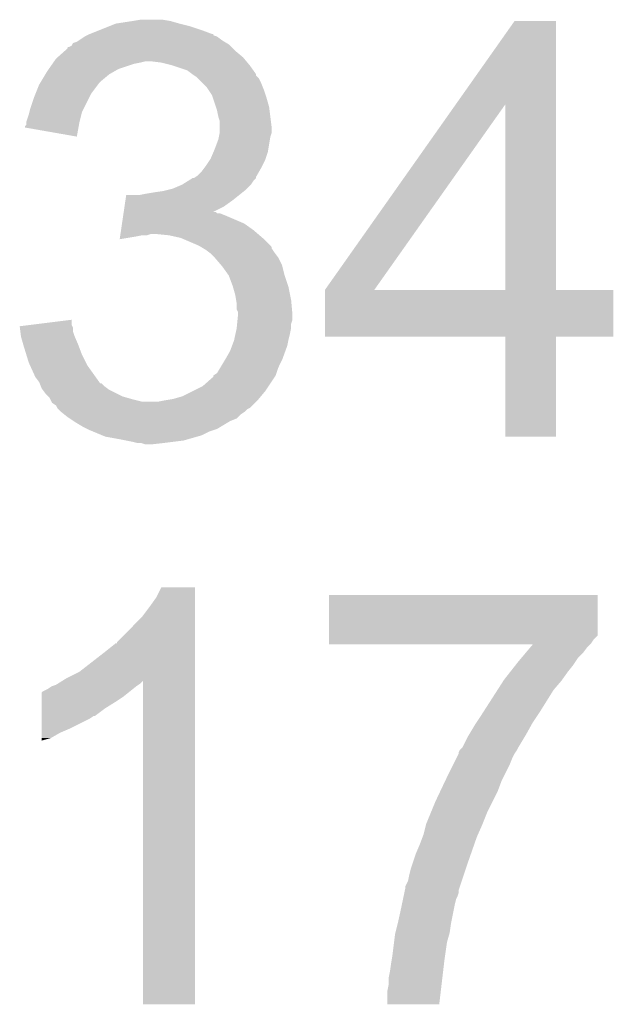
# Model space of a CAD drawing. Extents: x -1.3 to 24.2, y -3.9 to 56.
# Tile 36 of 45: x 11.5 to 12.6, y 34.9 to 36.8. Entities that reach past the tile are written whole.
import ezdxf

# ---------------------------------------------------------------- set-up
doc = ezdxf.new("R2010")
doc.units = 0
doc.layers.add('LIFE_METRICS_CLICK_V101_GTO', color=11, linetype='CONTINUOUS')

msp = doc.modelspace()

# ---------------------------------------------------------------- linework, layer by layer
at = {"layer": 'LIFE_METRICS_CLICK_V101_GTO'}
for points in [[(11.65352, 36.76904), (11.666222, 36.77412), (11.810998, 36.76904), (11.79068, 36.77412)], [(11.666222, 36.77412), (11.69924, 36.7792), (11.79068, 36.77412), (11.772902, 36.7792)], [(11.69924, 36.7792), (11.714482, 36.78174), (11.772902, 36.7792), (11.757658, 36.78174)], [(12.33131, 36.616584), (12.445994, 36.779178), (12.527288, 36.616584), (12.52728, 36.779178)], [(12.445994, 36.779178), (12.44601, 36.7792), (12.52728, 36.779178), (12.44601, 36.7792)], [(11.61542, 36.7538), (11.63447, 36.76142), (11.854184, 36.7538), (11.83386, 36.76142)], [(11.63447, 36.76142), (11.65352, 36.76904), (11.83386, 36.76142), (11.810998, 36.76904)], [(11.581132, 36.733478), (11.582408, 36.73602), (11.887202, 36.733478), (11.882966, 36.73602)], [(11.582408, 36.73602), (11.590024, 36.738562), (11.882966, 36.73602), (11.87873, 36.738562)], [(11.590024, 36.738562), (11.593828, 36.741098), (11.87873, 36.738562), (11.874502, 36.741098)], [(11.593828, 36.741098), (11.605258, 36.748718), (11.874502, 36.741098), (11.864342, 36.748718)], [(11.605258, 36.748718), (11.605262, 36.74872), (11.864342, 36.748718), (11.864338, 36.74872)], [(11.605262, 36.74872), (11.610332, 36.751256), (11.864338, 36.74872), (11.856736, 36.751256)], [(11.610332, 36.751256), (11.615376, 36.753778), (11.856736, 36.751256), (11.85672, 36.753778)], [(11.615376, 36.753778), (11.61542, 36.7538), (11.85672, 36.753778), (11.854184, 36.7538)], [(11.552236, 36.708078), (11.56652, 36.72078), (11.915142, 36.708078), (11.8999, 36.72078)], [(11.56652, 36.72078), (11.57224, 36.725866), (11.8999, 36.72078), (11.894814, 36.725866)], [(11.57224, 36.725866), (11.572262, 36.7284), (11.894814, 36.725866), (11.89228, 36.7284)], [(11.572262, 36.7284), (11.574784, 36.728402), (11.89228, 36.7284), (11.892278, 36.728402)], [(11.574784, 36.728402), (11.579862, 36.730946), (11.892278, 36.728402), (11.889734, 36.730946)], [(11.579862, 36.730946), (11.581132, 36.733478), (11.889734, 36.730946), (11.887202, 36.733478)], [(11.542266, 36.695378), (11.544046, 36.69792), (11.70178, 36.695378), (11.71448, 36.69792)], [(11.544046, 36.69792), (11.545824, 36.70046), (11.71448, 36.69792), (11.724638, 36.70046)], [(11.545824, 36.70046), (11.549382, 36.70554), (11.921492, 36.70046), (11.917258, 36.70554)], [(11.549382, 36.70554), (11.552236, 36.708078), (11.917258, 36.70554), (11.915142, 36.708078)], [(11.755118, 36.69792), (11.734798, 36.70046), (11.923608, 36.69792), (11.921492, 36.70046)], [(11.775434, 36.69284), (11.755118, 36.69792), (11.92784, 36.69284), (11.923608, 36.69792)], [(11.52855, 36.67506), (11.531598, 36.68014), (11.653522, 36.67506), (11.66241, 36.68014)], [(11.531598, 36.68014), (11.535154, 36.68522), (11.66241, 36.68014), (11.671298, 36.68522)], [(11.535154, 36.68522), (11.542266, 36.695378), (11.671298, 36.68522), (11.70178, 36.695378)], [(11.77544, 36.692838), (11.775434, 36.69284), (11.927842, 36.692838), (11.92784, 36.69284)], [(11.805918, 36.68268), (11.77544, 36.692838), (11.935096, 36.68268), (11.927842, 36.692838)], [(11.81608, 36.67506), (11.805918, 36.68268), (11.940538, 36.67506), (11.935096, 36.68268)], [(11.51788, 36.657278), (11.52093, 36.662362), (11.6332, 36.657278), (11.638282, 36.662362)], [(11.52093, 36.662362), (11.52855, 36.67506), (11.638282, 36.662362), (11.653522, 36.67506)], [(11.816086, 36.675056), (11.81608, 36.67506), (11.94054, 36.675056), (11.940538, 36.67506)], [(11.8199, 36.672514), (11.816086, 36.675056), (11.940546, 36.672514), (11.94054, 36.675056)], [(11.8237, 36.66998), (11.8199, 36.672514), (11.94308, 36.66998), (11.940546, 36.672514)], [(11.826244, 36.667436), (11.8237, 36.66998), (11.945622, 36.667436), (11.94308, 36.66998)], [(11.8364, 36.65728), (11.826244, 36.667436), (11.9507, 36.65728), (11.945622, 36.667436)], [(11.509246, 36.636958), (11.51636, 36.654742), (11.61796, 36.636958), (11.631298, 36.654742)], [(11.51636, 36.654742), (11.51788, 36.657278), (11.631298, 36.654742), (11.6332, 36.657278)], [(11.844018, 36.649662), (11.8364, 36.65728), (11.953748, 36.649662), (11.9507, 36.65728)], [(11.847406, 36.644582), (11.844018, 36.649662), (11.95578, 36.644582), (11.953748, 36.649662)], [(11.854178, 36.634424), (11.847406, 36.644582), (11.959166, 36.634424), (11.95578, 36.644582)], [(11.49858, 36.606478), (11.5062, 36.62934), (11.602718, 36.606478), (11.61415, 36.62934)], [(11.5062, 36.62934), (11.509246, 36.636958), (11.61415, 36.62934), (11.61796, 36.636958)], [(11.855874, 36.62934), (11.854178, 36.634424), (11.96086, 36.62934), (11.959166, 36.634424)], [(11.8618, 36.611558), (11.855874, 36.62934), (11.96594, 36.611558), (11.96086, 36.62934)], [(11.496038, 36.59632), (11.497308, 36.601398), (11.598908, 36.59632), (11.600178, 36.601398)], [(11.497308, 36.601398), (11.49858, 36.606478), (11.600178, 36.601398), (11.602718, 36.606478)], [(11.864338, 36.60394), (11.8618, 36.611558), (11.966894, 36.60394), (11.96594, 36.611558)], [(11.86688, 36.591242), (11.864338, 36.60394), (11.96848, 36.591242), (11.966894, 36.60394)], [(12.075184, 36.253456), (12.33131, 36.616584), (12.171704, 36.253456), (12.428184, 36.616584)], [(12.428198, 36.25342), (12.428184, 36.616584), (12.527302, 36.25342), (12.527288, 36.616584)], [(11.49096, 36.58108), (11.490962, 36.581082), (11.5951, 36.58108), (11.5951, 36.581082)], [(11.49096, 36.576006), (11.49096, 36.58108), (11.594172, 36.576006), (11.5951, 36.58108)], [(11.490962, 36.581082), (11.496038, 36.59632), (11.5951, 36.581082), (11.598908, 36.59632)], [(11.869418, 36.583622), (11.86688, 36.591242), (11.969432, 36.583622), (11.96848, 36.591242)], [(11.86942, 36.570918), (11.869418, 36.583622), (11.97102, 36.570918), (11.969432, 36.583622)], [(11.48842, 36.570938), (11.488426, 36.573466), (11.593246, 36.570938), (11.593708, 36.573466)], [(11.589998, 36.553144), (11.48842, 36.570938), (11.589998, 36.553144), (11.593246, 36.570938)], [(11.488426, 36.573466), (11.49096, 36.576006), (11.593708, 36.573466), (11.594172, 36.576006)], [(11.86942, 36.560762), (11.86942, 36.570918), (11.971018, 36.560762), (11.97102, 36.570918)], [(11.85926, 36.52774), (11.86688, 36.548062), (11.964244, 36.52774), (11.967632, 36.548062)], [(11.86688, 36.548062), (11.867894, 36.55314), (11.967632, 36.548062), (11.96848, 36.55314)], [(11.867894, 36.55314), (11.869418, 36.560758), (11.96848, 36.55314), (11.971018, 36.560758)], [(11.869418, 36.560758), (11.86942, 36.560762), (11.971018, 36.560758), (11.971018, 36.560762)], [(11.857082, 36.522658), (11.85926, 36.52774), (11.963398, 36.522658), (11.964244, 36.52774)], [(11.84148, 36.49472), (11.849946, 36.50742), (11.951968, 36.49472), (11.95832, 36.50742)], [(11.849946, 36.50742), (11.85164, 36.50996), (11.95832, 36.50742), (11.959166, 36.50996)], [(11.85164, 36.50996), (11.857082, 36.522658), (11.959166, 36.50996), (11.963398, 36.522658)], [(11.83386, 36.484562), (11.839576, 36.492182), (11.946346, 36.484562), (11.9507, 36.492182)], [(11.839576, 36.492182), (11.84148, 36.49472), (11.9507, 36.492182), (11.951968, 36.49472)], [(11.79576, 36.459162), (11.807952, 36.46678), (11.93038, 36.459162), (11.93546, 36.46678)], [(11.807952, 36.46678), (11.816074, 36.471854), (11.93546, 36.46678), (11.940534, 36.471854)], [(11.816074, 36.471854), (11.816084, 36.47186), (11.940534, 36.471854), (11.940534, 36.47186)], [(11.816084, 36.47186), (11.818626, 36.471864), (11.940534, 36.47186), (11.940534, 36.471864)], [(11.818626, 36.471864), (11.82242, 36.474394), (11.940534, 36.471864), (11.94054, 36.474394)], [(11.82242, 36.474394), (11.826242, 36.476942), (11.94054, 36.474394), (11.941994, 36.476942)], [(11.826242, 36.476942), (11.83386, 36.484562), (11.941994, 36.476942), (11.946346, 36.484562)], [(11.73988, 36.44392), (11.75766, 36.44646), (11.91387, 36.44392), (11.917044, 36.44646)], [(11.75766, 36.44646), (11.767808, 36.448998), (11.917044, 36.44646), (11.920218, 36.448998)], [(11.767808, 36.448998), (11.777982, 36.451542), (11.920218, 36.448998), (11.922762, 36.451542)], [(11.777982, 36.451542), (11.79575, 36.459158), (11.922762, 36.451542), (11.930378, 36.459158)], [(11.79575, 36.459158), (11.79576, 36.459162), (11.930378, 36.459158), (11.93038, 36.459162)], [(11.683192, 36.41598), (11.685062, 36.42868), (11.877038, 36.41598), (11.89482, 36.42868)], [(11.685062, 36.42868), (11.68656, 36.43884), (11.89482, 36.42868), (11.90752, 36.43884)], [(11.711942, 36.43884), (11.72464, 36.44138), (11.90752, 36.43884), (11.910694, 36.44138)], [(11.72464, 36.44138), (11.73988, 36.44392), (11.910694, 36.44138), (11.91387, 36.44392)], [(11.681696, 36.40582), (11.683192, 36.41598), (11.856812, 36.40582), (11.877038, 36.41598)], [(11.678328, 36.382958), (11.680574, 36.3982), (11.917682, 36.382958), (11.88212, 36.3982)], [(11.680574, 36.3982), (11.681322, 36.403278), (11.88212, 36.3982), (11.869424, 36.403278)], [(11.681322, 36.40328), (11.681694, 36.405814), (11.864346, 36.40328), (11.861806, 36.405814)], [(11.681322, 36.403278), (11.681322, 36.40328), (11.869424, 36.403278), (11.864346, 36.40328)], [(11.681694, 36.405814), (11.681696, 36.40582), (11.861806, 36.405814), (11.856812, 36.40582)], [(11.675336, 36.36264), (11.676458, 36.37026), (11.944352, 36.36264), (11.93546, 36.37026)], [(11.676458, 36.37026), (11.678328, 36.382958), (11.93546, 36.37026), (11.917682, 36.382958)], [(11.673844, 36.352508), (11.674588, 36.35756), (11.673844, 36.352508), (11.70432, 36.35756)], [(11.674588, 36.35756), (11.674962, 36.3601), (11.70432, 36.35756), (11.717018, 36.3601)], [(11.674962, 36.3601), (11.675336, 36.362638), (11.727176, 36.3601), (11.734798, 36.362638)], [(11.675336, 36.362638), (11.675336, 36.36264), (11.734798, 36.362638), (11.744962, 36.36264)], [(11.770358, 36.3601), (11.744962, 36.36264), (11.947316, 36.3601), (11.944352, 36.36264)], [(11.79321, 36.355022), (11.770358, 36.3601), (11.95324, 36.355022), (11.947316, 36.3601)], [(11.793218, 36.35502), (11.79321, 36.355022), (11.953242, 36.35502), (11.95324, 36.355022)], [(11.828778, 36.33978), (11.793218, 36.35502), (11.968476, 36.33978), (11.953242, 36.35502)], [(11.833024, 36.337234), (11.828778, 36.33978), (11.97102, 36.337234), (11.968476, 36.33978)], [(11.837258, 36.334694), (11.833024, 36.337234), (11.971024, 36.334694), (11.97102, 36.337234)], [(11.841478, 36.332162), (11.837258, 36.334694), (11.972712, 36.332162), (11.971024, 36.334694)], [(11.848254, 36.32708), (11.841478, 36.332162), (11.9761, 36.32708), (11.972712, 36.332162)], [(11.851638, 36.32454), (11.848254, 36.32708), (11.978006, 36.32454), (11.9761, 36.32708)], [(11.859262, 36.31692), (11.851638, 36.32454), (11.98372, 36.31692), (11.978006, 36.32454)], [(11.859264, 36.316918), (11.859262, 36.31692), (11.98372, 36.316918), (11.98372, 36.31692)], [(11.872326, 36.301678), (11.859264, 36.316918), (11.991342, 36.301678), (11.98372, 36.316918)], [(11.8745, 36.29914), (11.872326, 36.301678), (11.991978, 36.29914), (11.991342, 36.301678)], [(11.887198, 36.281362), (11.8745, 36.29914), (11.99642, 36.281362), (11.991978, 36.29914)], [(11.89482, 36.26104), (11.887198, 36.281362), (12.003194, 36.26104), (11.99642, 36.281362)], [(11.895548, 36.258498), (11.89482, 36.26104), (12.00404, 36.258498), (12.003194, 36.26104)], [(11.8999, 36.243262), (11.895548, 36.258498), (12.007088, 36.243262), (12.00404, 36.258498)], [(11.901594, 36.2331), (11.8999, 36.243262), (12.00912, 36.2331), (12.007088, 36.243262)], [(12.07516, 36.162002), (12.075162, 36.253398), (12.639018, 36.162002), (12.63904, 36.253398)], [(12.075162, 36.25342), (12.075164, 36.253426), (12.428198, 36.25342), (12.38545, 36.253426)], [(12.075162, 36.253398), (12.075162, 36.25342), (12.63904, 36.253398), (12.527302, 36.25342)], [(12.075164, 36.253426), (12.075184, 36.253456), (12.38545, 36.253426), (12.171704, 36.253456)], [(11.90244, 36.228022), (11.901594, 36.2331), (12.009582, 36.228022), (12.00912, 36.2331)], [(11.90244, 36.215324), (11.90244, 36.228022), (12.010738, 36.215324), (12.009582, 36.228022)], [(11.904978, 36.210244), (11.90244, 36.215324), (12.011198, 36.210244), (12.010738, 36.215324)], [(11.904216, 36.194998), (11.90498, 36.202618), (12.011658, 36.194998), (12.011658, 36.202618)], [(11.90498, 36.205162), (11.904978, 36.210244), (12.01166, 36.205162), (12.011198, 36.210244)], [(11.90498, 36.202618), (11.90498, 36.205162), (12.011658, 36.202618), (12.01166, 36.205162)], [(11.47828, 36.1823), (11.498602, 36.184836), (11.58113, 36.1823), (11.579862, 36.184836)], [(11.478596, 36.179756), (11.47828, 36.1823), (11.5824, 36.179756), (11.58113, 36.1823)], [(11.479542, 36.172138), (11.478596, 36.179756), (11.582402, 36.172138), (11.5824, 36.179756)], [(11.498602, 36.184836), (11.57986, 36.194976), (11.579862, 36.184836), (11.57986, 36.194976)], [(11.90018, 36.16706), (11.90244, 36.177222), (12.00658, 36.16706), (12.008612, 36.177222)], [(11.90244, 36.177222), (11.902692, 36.179758), (12.008612, 36.177222), (12.00912, 36.179758)], [(11.902692, 36.179758), (11.903454, 36.187376), (12.00912, 36.179758), (12.00912, 36.187376)], [(11.903454, 36.187376), (11.904216, 36.194998), (12.00912, 36.187376), (12.011658, 36.194998)], [(11.480486, 36.164522), (11.479542, 36.172138), (11.58494, 36.164522), (11.582402, 36.172138)], [(11.4808, 36.161982), (11.480486, 36.164522), (11.58603, 36.161982), (11.58494, 36.164522)], [(11.485156, 36.14674), (11.4808, 36.161982), (11.59256, 36.14674), (11.58603, 36.161982)], [(11.897924, 36.1569), (11.90018, 36.16706), (12.00404, 36.1569), (12.00658, 36.16706)], [(12.428198, 36.16198), (12.07516, 36.162002), (12.639018, 36.16198), (12.639018, 36.162002)], [(12.4282, 36.161958), (12.428198, 36.16198), (12.52728, 36.161958), (12.639018, 36.16198)], [(12.42822, 35.966422), (12.4282, 36.161958), (12.527258, 35.966422), (12.52728, 36.161958)], [(11.48588, 36.1442), (11.485156, 36.14674), (11.593514, 36.1442), (11.59256, 36.14674)], [(11.491352, 36.12642), (11.48588, 36.1442), (11.60018, 36.12642), (11.593514, 36.1442)], [(11.88974, 36.13404), (11.893548, 36.1442), (11.997804, 36.13404), (12.001498, 36.1442)], [(11.893548, 36.1442), (11.89736, 36.154362), (12.001498, 36.1442), (12.003532, 36.154362)], [(11.89736, 36.154362), (11.897924, 36.1569), (12.003532, 36.154362), (12.00404, 36.1569)], [(11.496038, 36.111182), (11.491352, 36.12642), (11.607802, 36.111182), (11.60018, 36.12642)], [(11.87958, 36.11626), (11.88974, 36.13404), (11.99134, 36.11626), (11.997804, 36.13404)], [(11.49835, 36.1061), (11.496038, 36.111182), (11.610342, 36.1061), (11.607802, 36.111182)], [(11.50874, 36.083242), (11.49835, 36.1061), (11.626676, 36.083242), (11.610342, 36.1061)], [(11.864344, 36.090864), (11.870434, 36.101018), (11.980334, 36.090864), (11.98372, 36.101018)], [(11.870434, 36.101018), (11.87958, 36.11626), (11.98372, 36.101018), (11.99134, 36.11626)], [(11.516358, 36.073082), (11.50874, 36.083242), (11.633934, 36.073082), (11.626676, 36.083242)], [(11.8364, 36.06546), (11.85672, 36.083248), (11.965092, 36.06546), (11.976952, 36.083248)], [(11.85672, 36.083248), (11.856726, 36.085776), (11.976952, 36.083248), (11.978638, 36.085776)], [(11.856726, 36.085776), (11.856728, 36.085784), (11.978638, 36.085776), (11.97864, 36.085784)], [(11.856728, 36.085784), (11.864344, 36.090864), (11.97864, 36.085784), (11.980334, 36.090864)], [(11.517376, 36.07054), (11.516358, 36.073082), (11.63575, 36.07054), (11.633934, 36.073082)], [(11.517378, 36.070534), (11.517376, 36.07054), (11.638286, 36.070534), (11.63575, 36.07054)], [(11.519408, 36.06546), (11.517378, 36.070534), (11.643362, 36.06546), (11.638286, 36.070534)], [(11.52144, 36.06038), (11.519408, 36.06546), (11.650136, 36.06038), (11.643362, 36.06546)], [(11.81608, 36.0553), (11.8364, 36.06546), (11.95832, 36.0553), (11.965092, 36.06546)], [(11.523346, 36.05784), (11.52144, 36.06038), (11.653522, 36.05784), (11.650136, 36.06038)], [(11.52906, 36.050222), (11.523346, 36.05784), (11.668756, 36.050222), (11.653522, 36.05784)], [(11.534142, 36.045138), (11.52906, 36.050222), (11.678922, 36.045138), (11.668756, 36.050222)], [(11.536678, 36.0426), (11.534142, 36.045138), (11.687808, 36.0426), (11.678922, 36.045138)], [(11.53795, 36.04006), (11.536678, 36.0426), (11.6967, 36.04006), (11.687808, 36.0426)], [(11.777988, 36.040062), (11.79576, 36.04514), (11.945622, 36.040062), (11.949852, 36.04514)], [(11.79576, 36.04514), (11.81608, 36.0553), (11.949852, 36.04514), (11.95832, 36.0553)], [(11.540492, 36.03498), (11.53795, 36.04006), (11.717022, 36.03498), (11.6967, 36.04006)], [(11.541758, 36.032446), (11.540492, 36.03498), (11.938004, 36.032446), (11.940538, 36.03498)], [(11.549376, 36.02736), (11.541758, 36.032446), (11.932918, 36.02736), (11.938004, 36.032446)], [(11.551918, 36.022284), (11.549376, 36.02736), (11.927842, 36.022284), (11.932918, 36.02736)], [(11.750042, 36.03498), (11.76274, 36.03752), (11.940538, 36.03498), (11.943078, 36.03752)], [(11.76274, 36.03752), (11.777982, 36.04006), (11.943078, 36.03752), (11.945618, 36.04006)], [(11.777982, 36.04006), (11.777988, 36.040062), (11.945618, 36.04006), (11.945622, 36.040062)], [(11.551924, 36.022278), (11.551918, 36.022284), (11.927836, 36.022278), (11.927842, 36.022284)], [(11.554464, 36.019738), (11.551924, 36.022278), (11.92276, 36.019738), (11.927836, 36.022278)], [(11.55954, 36.01466), (11.554464, 36.019738), (11.91768, 36.01466), (11.92276, 36.019738)], [(11.565894, 36.009578), (11.55954, 36.01466), (11.910058, 36.009578), (11.91768, 36.01466)], [(11.57224, 36.0045), (11.565894, 36.009578), (11.904976, 36.0045), (11.910058, 36.009578)], [(11.57605, 36.00196), (11.57224, 36.0045), (11.902436, 36.00196), (11.904976, 36.0045)], [(11.583668, 35.99688), (11.57605, 36.00196), (11.889738, 35.99688), (11.902436, 36.00196)], [(11.58748, 35.994338), (11.583668, 35.99688), (11.8855, 35.994338), (11.889738, 35.99688)], [(11.600182, 35.98672), (11.58748, 35.994338), (11.872806, 35.98672), (11.8855, 35.994338)], [(11.610342, 35.98164), (11.600182, 35.98672), (11.86434, 35.98164), (11.872806, 35.98672)], [(11.61542, 35.9791), (11.610342, 35.98164), (11.85672, 35.9791), (11.86434, 35.98164)], [(11.621518, 35.97656), (11.61542, 35.9791), (11.8491, 35.97656), (11.85672, 35.9791)], [(11.639812, 35.968938), (11.621518, 35.97656), (11.833858, 35.968938), (11.8491, 35.97656)], [(11.645898, 35.966402), (11.639812, 35.968938), (11.82498, 35.966402), (11.833858, 35.968938)], [(11.67384, 35.96132), (11.645898, 35.966402), (11.807188, 35.96132), (11.82498, 35.966402)], [(12.527258, 35.9664), (12.42822, 35.966422), (12.527258, 35.9664), (12.527258, 35.966422)], [(11.68654, 35.95878), (11.67384, 35.96132), (11.798298, 35.95878), (11.807188, 35.96132)], [(11.69924, 35.95624), (11.68654, 35.95878), (11.777978, 35.95624), (11.798298, 35.95878)], [(11.709398, 35.9537), (11.69924, 35.95624), (11.75766, 35.9537), (11.777978, 35.95624)], [(11.724638, 35.951162), (11.717016, 35.9537), (11.734816, 35.951162), (11.75766, 35.9537)], [(11.734798, 35.95116), (11.724638, 35.951162), (11.734798, 35.95116), (11.734816, 35.951162)], [(11.74496, 35.651442), (11.755122, 35.671738), (11.821158, 35.651442), (11.82116, 35.671738)], [(11.755122, 35.671738), (11.755134, 35.67176), (11.82116, 35.671738), (11.755134, 35.67176)], [(11.73226, 35.63366), (11.74496, 35.651442), (11.821158, 35.63366), (11.821158, 35.651442)], [(12.082784, 35.577774), (12.0828, 35.656498), (12.608554, 35.577774), (12.60856, 35.656498)], [(12.0828, 35.656498), (12.082802, 35.65652), (12.60856, 35.656498), (12.082802, 35.65652)], [(11.71702, 35.613342), (11.73226, 35.63366), (11.821158, 35.613342), (11.821158, 35.63366)], [(11.668766, 35.565086), (11.71702, 35.613342), (11.821156, 35.565086), (11.821158, 35.613342)], [(11.64082, 35.54222), (11.666226, 35.56254), (11.821156, 35.54222), (11.821156, 35.56254)], [(11.666226, 35.56254), (11.66876, 35.562562), (11.821156, 35.56254), (11.821156, 35.562562)], [(11.66876, 35.562562), (11.668766, 35.565086), (11.821156, 35.562562), (11.821156, 35.565086)], [(12.08278, 35.562538), (12.082782, 35.57016), (12.595858, 35.562538), (12.60094, 35.57016)], [(12.08278, 35.560022), (12.08278, 35.562538), (12.593342, 35.560022), (12.595858, 35.562538)], [(12.082782, 35.57016), (12.082784, 35.577774), (12.60094, 35.57016), (12.608554, 35.577774)], [(11.5951, 35.506662), (11.64082, 35.54222), (11.821154, 35.506662), (11.821156, 35.54222)], [(12.481512, 35.56), (12.08278, 35.560022), (12.59332, 35.56), (12.593342, 35.560022)], [(12.460056, 35.5346), (12.468638, 35.54476), (12.57046, 35.5346), (12.580618, 35.54476)], [(12.468638, 35.54476), (12.477218, 35.554918), (12.580618, 35.54476), (12.58824, 35.554918)], [(12.477218, 35.554918), (12.481512, 35.56), (12.58824, 35.554918), (12.59332, 35.56)], [(12.447632, 35.51936), (12.45362, 35.52698), (12.5603, 35.51936), (12.56538, 35.52698)], [(12.45362, 35.52698), (12.460056, 35.5346), (12.56538, 35.52698), (12.57046, 35.5346)], [(11.5697, 35.493958), (11.5951, 35.506662), (11.821154, 35.493958), (11.821154, 35.506662)], [(12.42568, 35.491418), (12.437654, 35.50666), (12.539252, 35.491418), (12.55014, 35.50666)], [(12.437654, 35.50666), (12.447632, 35.51936), (12.55014, 35.50666), (12.5603, 35.51936)], [(11.549382, 35.481262), (11.553442, 35.4838), (11.710672, 35.481262), (11.71448, 35.4838)], [(11.553442, 35.4838), (11.561514, 35.488844), (11.71448, 35.4838), (11.719522, 35.488844)], [(11.561514, 35.488844), (11.5697, 35.493958), (11.821154, 35.488844), (11.821154, 35.493958)], [(11.71956, 34.856442), (11.719522, 35.488844), (11.821138, 34.856442), (11.821154, 35.488844)], [(12.412616, 35.471098), (12.424048, 35.48888), (12.5222, 35.471098), (12.53744, 35.48888)], [(12.424048, 35.48888), (12.42568, 35.491418), (12.53744, 35.48888), (12.539252, 35.491418)], [(11.521444, 35.4584), (11.521446, 35.466026), (11.68146, 35.4584), (11.690992, 35.466026)], [(11.521446, 35.466026), (11.523984, 35.468562), (11.690992, 35.466026), (11.694162, 35.468562)], [(11.523984, 35.468562), (11.534142, 35.473642), (11.694162, 35.468562), (11.700512, 35.473642)], [(11.534142, 35.473642), (11.54176, 35.47872), (11.700512, 35.473642), (11.70686, 35.47872)], [(11.54176, 35.47872), (11.549382, 35.481262), (11.70686, 35.47872), (11.710672, 35.481262)], [(12.38649, 35.43046), (12.412616, 35.471098), (12.4968, 35.43046), (12.5222, 35.471098)], [(11.521444, 35.44824), (11.521444, 35.4584), (11.66622, 35.44824), (11.68146, 35.4584)], [(11.521444, 35.43554), (11.521444, 35.44824), (11.645902, 35.43554), (11.66622, 35.44824)], [(11.521442, 35.4203), (11.521444, 35.43554), (11.625576, 35.4203), (11.645902, 35.43554)], [(12.37996, 35.4203), (12.38649, 35.43046), (12.490026, 35.4203), (12.4968, 35.43046)], [(11.52144, 35.3949), (11.521442, 35.41522), (11.57478, 35.3949), (11.615418, 35.41522)], [(11.521442, 35.420296), (11.521442, 35.4203), (11.623034, 35.420296), (11.625576, 35.4203)], [(11.521442, 35.41522), (11.521442, 35.420296), (11.615418, 35.41522), (11.623034, 35.420296)], [(12.369798, 35.40506), (12.371492, 35.407602), (12.480148, 35.40506), (12.481562, 35.407602)], [(12.371492, 35.407602), (12.37996, 35.4203), (12.481562, 35.407602), (12.490026, 35.4203)], [(11.52144, 35.38728), (11.52144, 35.3949), (11.556998, 35.38728), (11.57478, 35.3949)], [(12.357608, 35.38474), (12.369798, 35.40506), (12.46886, 35.38474), (12.480148, 35.40506)], [(11.52144, 35.377118), (11.52144, 35.38728), (11.539218, 35.377118), (11.556998, 35.38728)], [(11.52144, 35.372068), (11.52144, 35.377118), (11.52144, 35.372068), (11.539218, 35.377118)], [(12.344402, 35.359344), (12.35456, 35.379658), (12.453622, 35.359344), (12.46581, 35.379658)], [(12.35456, 35.379658), (12.357608, 35.38474), (12.46581, 35.379658), (12.46886, 35.38474)], [(12.33678, 35.346644), (12.336782, 35.349184), (12.446002, 35.346644), (12.447696, 35.349184)], [(12.336782, 35.349184), (12.33932, 35.354258), (12.447696, 35.349184), (12.451078, 35.354258)], [(12.33932, 35.354258), (12.339322, 35.35426), (12.451078, 35.354258), (12.451078, 35.35426)], [(12.339322, 35.35426), (12.344398, 35.35934), (12.451078, 35.35426), (12.45362, 35.35934)], [(12.344398, 35.35934), (12.344402, 35.359344), (12.45362, 35.35934), (12.453622, 35.359344)], [(12.325348, 35.32378), (12.331698, 35.33648), (12.43584, 35.32378), (12.44092, 35.33648)], [(12.331698, 35.33648), (12.336776, 35.346638), (12.44092, 35.33648), (12.446, 35.346638)], [(12.336776, 35.346638), (12.33678, 35.346644), (12.446, 35.346638), (12.446002, 35.346644)], [(12.31392, 35.30092), (12.325348, 35.32378), (12.42441, 35.30092), (12.43584, 35.32378)], [(12.300684, 35.27298), (12.31031, 35.2933), (12.41298, 35.27298), (12.4206, 35.2933)], [(12.31031, 35.2933), (12.31392, 35.30092), (12.4206, 35.2933), (12.42441, 35.30092)], [(12.29106, 35.25266), (12.300684, 35.27298), (12.40282, 35.25266), (12.41298, 35.27298)], [(12.282692, 35.23234), (12.29106, 35.25266), (12.39266, 35.23234), (12.40282, 35.25266)], [(12.273282, 35.209482), (12.282692, 35.23234), (12.383516, 35.209482), (12.39266, 35.23234)], [(12.2682, 35.189162), (12.272646, 35.20694), (12.374598, 35.189162), (12.3825, 35.20694)], [(12.272646, 35.20694), (12.273282, 35.209482), (12.3825, 35.20694), (12.383516, 35.209482)], [(12.26058, 35.16884), (12.266294, 35.18408), (12.367006, 35.16884), (12.37234, 35.18408)], [(12.266294, 35.18408), (12.2682, 35.189162), (12.37234, 35.18408), (12.374598, 35.189162)], [(12.25296, 35.151058), (12.26058, 35.16884), (12.360782, 35.151058), (12.367006, 35.16884)], [(12.247034, 35.13328), (12.25296, 35.151058), (12.35456, 35.13328), (12.360782, 35.151058)], [(12.24026, 35.11042), (12.2428, 35.120578), (12.34694, 35.11042), (12.350326, 35.120578)], [(12.2428, 35.120578), (12.247034, 35.13328), (12.350326, 35.120578), (12.35456, 35.13328)], [(12.23772, 35.097722), (12.24026, 35.11042), (12.342708, 35.097722), (12.34694, 35.11042)], [(12.2305, 35.074858), (12.231568, 35.079936), (12.336778, 35.074858), (12.33678, 35.079936)], [(12.231568, 35.079936), (12.23264, 35.085022), (12.33678, 35.079936), (12.338474, 35.085022)], [(12.23264, 35.085022), (12.232642, 35.087564), (12.338474, 35.085022), (12.339322, 35.087564)], [(12.232642, 35.087564), (12.23772, 35.097722), (12.339322, 35.087564), (12.342708, 35.097722)], [(12.225688, 35.052), (12.227826, 35.062158), (12.32916, 35.052), (12.331698, 35.062158)], [(12.227826, 35.062158), (12.228896, 35.06724), (12.331698, 35.062158), (12.33424, 35.06724)], [(12.228896, 35.06724), (12.2305, 35.074858), (12.33424, 35.06724), (12.336778, 35.074858)], [(12.22248, 35.03676), (12.225688, 35.052), (12.326112, 35.03676), (12.32916, 35.052)], [(12.2174, 35.0139), (12.22248, 35.03676), (12.32154, 35.0139), (12.326112, 35.03676)], [(12.212954, 34.996118), (12.2174, 35.0139), (12.319, 34.996118), (12.32154, 35.0139)], [(12.210414, 34.978338), (12.21232, 34.99358), (12.31392, 34.978338), (12.318274, 34.99358)], [(12.21232, 34.99358), (12.212954, 34.996118), (12.318274, 34.99358), (12.319, 34.996118)], [(12.20724, 34.95294), (12.210414, 34.978338), (12.31029, 34.95294), (12.31392, 34.978338)], [(12.205546, 34.94278), (12.20724, 34.95294), (12.30884, 34.94278), (12.31029, 34.95294)], [(12.20216, 34.91992), (12.2047, 34.9377), (12.306144, 34.91992), (12.30824, 34.9377)], [(12.2047, 34.9377), (12.205546, 34.94278), (12.30824, 34.9377), (12.30884, 34.94278)], [(12.19962, 34.907222), (12.20216, 34.91992), (12.304648, 34.907222), (12.306144, 34.91992)], [(12.19962, 34.894522), (12.19962, 34.907222), (12.30315, 34.894522), (12.304648, 34.907222)], [(12.19708, 34.881822), (12.19962, 34.894522), (12.301654, 34.881822), (12.30315, 34.894522)], [(12.19708, 34.856442), (12.19708, 34.881822), (12.298662, 34.856442), (12.301654, 34.881822)], [(11.821138, 34.85642), (11.71956, 34.856442), (11.821138, 34.85642), (11.821138, 34.856442)], [(12.29866, 34.85642), (12.19708, 34.856442), (12.29866, 34.85642), (12.298662, 34.856442)]]:
    msp.add_solid(points, dxfattribs=at)

doc.saveas('drawing.dxf')
